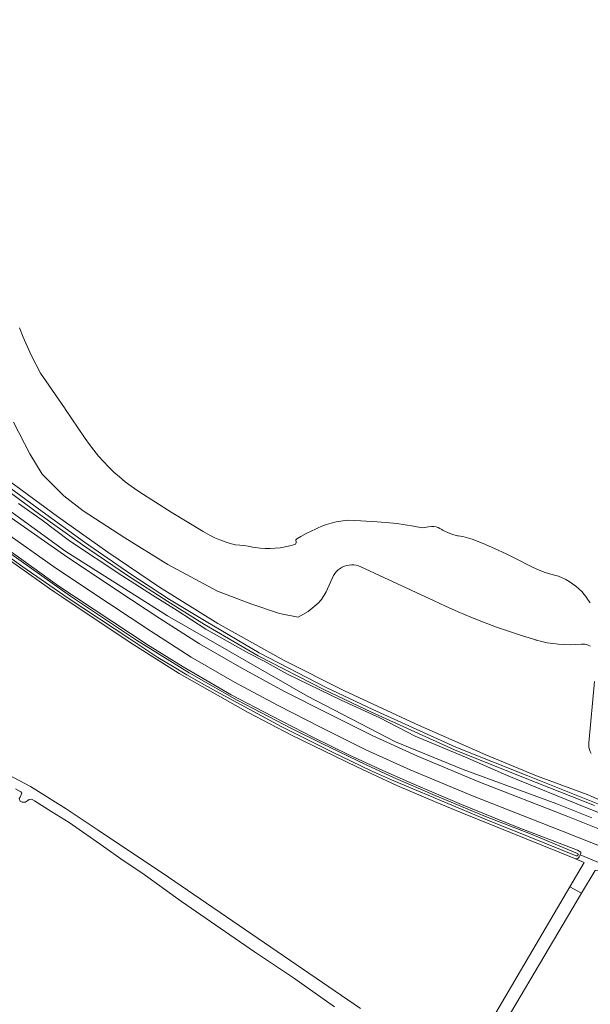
# Model space of a CAD drawing. Header units: metres. Extents: x 178952 to 185583, y 415201 to 419317.
# Tile 81 of 165: x 182830 to 182994, y 417019 to 417302. Entities that reach past the tile are written whole.
import ezdxf

# ---------------------------------------------------------------- set-up
doc = ezdxf.new("R2010")
doc.units = ezdxf.units.M
for name, color, linetype, lineweight in [('B-XX-GR-BEPLANTING_CULTUUR_BOSPLANTSOEN-GV', 253, 'Continuous', 18), ('B-XX-GR-BOUWLAND-GV', 253, 'Continuous', 13), ('B-XX-GR-GRAS-GV', 253, 'Continuous', 13), ('B-XX-GR-HAAG-GV', 253, 'Continuous', 13), ('B-XX-OG-TERREIN_CULTUURSCHEIDING-GV', 253, 'Continuous', 18), ('B-XX-OG-TERREIN_ONBEGROEID-GV', 253, 'Continuous', 18), ('B-XX-OG-WATER-GV', 253, 'Continuous', 18), ('B-XX-OG-WATER_GREPPEL-GV', 253, 'Continuous', 18), ('B-XX-OG-WATER_SLOOT-GV', 253, 'Continuous', 18), ('B-XX-OG-WEG-GV', 253, 'Continuous', 18), ('B-XX-VH-VERHARDING_ASFALT-GV', 251, 'Continuous', 18)]:
    doc.layers.add(name, color=color, linetype=linetype, lineweight=lineweight)

msp = doc.modelspace()

# ---------------------------------------------------------------- linework, layer by layer
at = {"layer": 'B-XX-GR-BEPLANTING_CULTUUR_BOSPLANTSOEN-GV'}
msp.add_lwpolyline([(182991.557, 417051.312), (182988.195, 417053.166), (182956.353, 416998.893), (182955.95, 416998.27), (182959.404, 416996.145), (182961.183, 416998.759), (182960.625, 416999.094)], close=True, dxfattribs=at)
at = {"layer": 'B-XX-GR-BOUWLAND-GV'}
msp.add_lwpolyline([(182995.418, 417057.831), (182991.557, 417051.312), (182960.625, 416999.094), (182961.183, 416998.759), (182965.247, 416996.322), (182981.054, 416986.844), (182983.435, 416983.828), (183011.16, 416915.75)], dxfattribs=at)
at = {"layer": 'B-XX-GR-GRAS-GV'}
for points in [[(182956.353, 416998.893), (182988.195, 417053.166), (182992.297, 417060.158), (182989.81, 417061.17), (182989.56, 417061.272), (182957.189, 417074.44), (182949.991, 417077.368), (182938.556, 417082.264), (182927.04, 417087.567), (182908.248, 417096.72), (182895.827, 417103.207), (182876.03, 417114.46), (182862.007, 417123.34), (182842.39, 417136.394), (182840.332, 417137.764), (182838.808, 417138.842), (182817.969, 417153.584)], [(182826.9, 417085.38), (182833.417, 417081.969), (182843.611, 417075.499), (182852.551, 417069.571), (182872.982, 417055.946), (182928.117, 417018.216)], [(182920.649, 417018.697), (182908.863, 417027.019), (182897.71, 417034.426), (182876.702, 417048.971), (182865.307, 417057.155), (182859.966, 417060.746), (182854.319, 417064.703), (182844.493, 417071.59), (182839.564, 417074.689), (182834.589, 417077.817), (182833.847, 417078.239), (182833.617, 417078.285), (182833.014, 417078.201), (182831.93, 417077.494), (182830.982, 417077.478), (182830.383, 417077.776), (182830.188, 417078.484), (182830.445, 417078.936), (182830.87, 417080.059), (182830.658, 417080.436), (182829.103, 417081.32)]]:
    msp.add_lwpolyline(points, dxfattribs=at)
at = {"layer": 'B-XX-GR-HAAG-GV'}
for points in [[(182658.298, 417275.982), (182659.001, 417274.761), (182706.68, 417240.56), (182781.6, 417192.79), (182805.251, 417176.854), (182812.35, 417172.07), (182843.5, 417149.46), (182872.68, 417130.93), (182912.89, 417107.9), (182938.15, 417094.79), (182957.51, 417086.81), (182984.48, 417076.96), (182994.488, 417072.952)], [(183012.425, 417068.096), (182992.74, 417075.929), (182970.692, 417084.972), (182958.267, 417090.402), (182943.773, 417096.429), (182933.632, 417101.66), (182922.586, 417106.762), (182907.118, 417114.213), (182900.408, 417117.916), (182895.912, 417120.263), (182883.67, 417127.176), (182875.473, 417132.467), (182868.387, 417136.897), (182859.601, 417142.544), (182844.606, 417152.562), (182836.767, 417158.472), (182829.968, 417163.198)]]:
    msp.add_lwpolyline(points, dxfattribs=at)
at = {"layer": 'B-XX-OG-TERREIN_CULTUURSCHEIDING-GV'}
for points in [[(182994.084, 417122.219), (182993.584, 417122.496), (182993.05, 417122.7), (182992.492, 417122.828), (182991.922, 417122.877), (182991.53, 417122.864), (182989.889, 417122.731), (182988.245, 417122.678), (182986.599, 417122.705), (182984.957, 417122.812), (182983.322, 417122.998), (182981.698, 417123.264), (182980.089, 417123.608), (182978.498, 417124.031), (182978.416, 417124.055), (182974.63, 417125.216), (182970.868, 417126.454), (182967.132, 417127.768), (182963.423, 417129.157), (182959.743, 417130.621), (182956.094, 417132.158), (182952.476, 417133.77), (182949.216, 417135.297), (182928.186, 417145.069), (182927.555, 417145.321), (182926.885, 417145.503), (182926.199, 417145.608), (182925.505, 417145.632), (182924.813, 417145.577), (182924.132, 417145.442), (182923.471, 417145.23), (182922.839, 417144.944), (182922.244, 417144.587), (182921.694, 417144.163), (182921.196, 417143.679), (182920.757, 417143.142), (182920.383, 417142.557), (182918.258, 417137.845), (182916.901, 417135.631), (182915.966, 417134.593), (182913.067, 417132.179), (182910.229, 417130.611), (182904.873, 417131.676), (182896.631, 417134.415), (182887.04, 417138.088), (182872.813, 417145.698), (182860.494, 417153.336), (182848.553, 417161.17), (182842.958, 417165.474), (182836.763, 417171.676), (182833.243, 417177.537), (182828.531, 417186.622)], [(182823.978, 417172.06), (182841.139, 417159.534), (182855.595, 417149.258), (182870.43, 417139.178), (182887.178, 417128.745), (182906.217, 417118.154), (182923.511, 417109.446), (182943.849, 417099.914), (182964.024, 417091.045), (182978.636, 417085.016), (182993.156, 417079.685), (183015.031, 417070.205)], [(182994.328, 417091.444), (182994.032, 417092.008), (182993.808, 417092.606), (182993.661, 417093.226), (182993.592, 417093.861), (182993.604, 417094.498), (182995.29, 417112.074)]]:
    msp.add_lwpolyline(points, dxfattribs=at)
msp.add_lwpolyline([(182996.518, 417059.331), (182996.893, 417059.951), (182991.098, 417062.305), (182991.044, 417062.178), (182990.798, 417061.744), (182990.686, 417061.511), (182990.509, 417061.324), (182990.283, 417061.199), (182990.03, 417061.149), (182989.81, 417061.17), (182992.297, 417060.158), (182988.195, 417053.166), (182991.557, 417051.312), (182995.418, 417057.831), (182997.641, 417058.165), (182996.924, 417058.545), (182996.652, 417058.743)], close=True, dxfattribs=at)
at = {"layer": 'B-XX-OG-TERREIN_ONBEGROEID-GV'}
for points in [[(182658.298, 417275.982), (182659.001, 417274.761), (182706.68, 417240.56), (182781.6, 417192.79), (182805.251, 417176.854), (182812.35, 417172.07), (182843.5, 417149.46), (182872.68, 417130.93), (182912.89, 417107.9), (182938.15, 417094.79), (182957.51, 417086.81), (182984.48, 417076.96), (182994.488, 417072.952)], [(183012.425, 417068.096), (182992.74, 417075.929), (182970.692, 417084.972), (182958.267, 417090.402), (182943.773, 417096.429), (182933.632, 417101.66), (182922.586, 417106.762), (182907.118, 417114.213), (182900.408, 417117.916), (182895.912, 417120.263), (182883.67, 417127.176), (182875.473, 417132.467), (182868.387, 417136.897), (182859.601, 417142.544), (182844.606, 417152.562), (182836.767, 417158.472), (182829.968, 417163.198)]]:
    msp.add_lwpolyline(points, dxfattribs=at)
at = {"layer": 'B-XX-OG-WATER-GV', "flags": 128}
for points in [[(182830.218, 417213.721), (182831.275, 417211.053), (182832.405, 417208.416), (182833.609, 417205.811), (182834.885, 417203.241), (182836.232, 417200.707), (182837.814, 417198.435), (182843.354, 417190.387), (182843.435, 417190.269), (182848.909, 417182.175), (182849.057, 417181.955), (182850.284, 417180.216), (182851.575, 417178.526), (182852.929, 417176.884), (182854.344, 417175.295), (182855.817, 417173.76), (182857.347, 417172.282), (182858.931, 417170.862), (182860.568, 417169.503), (182862.255, 417168.206), (182863.221, 417167.555), (182864.742, 417166.539), (182869.226, 417163.609), (182873.748, 417160.748), (182878.317, 417157.953), (182882.928, 417155.227), (182883.588, 417154.823), (182884.942, 417154.064), (182886.334, 417153.375), (182887.759, 417152.76), (182889.213, 417152.218), (182890.694, 417151.753), (182892.197, 417151.364), (182893.426, 417151.316), (182894.654, 417151.188), (182895.871, 417150.98), (182897.073, 417150.695), (182897.826, 417150.573), (182899.259, 417150.404), (182900.698, 417150.315), (182902.141, 417150.306), (182903.582, 417150.377), (182905.017, 417150.527), (182906.441, 417150.757), (182907.85, 417151.065), (182909.24, 417151.451), (182909.404, 417151.567), (182909.56, 417151.765), (182909.647, 417152.001), (182909.656, 417152.252), (182909.591, 417152.371), (182909.548, 417152.584), (182909.583, 417152.799), (182909.693, 417152.987), (182909.863, 417153.123), (182910.937, 417153.753), (182912.531, 417154.61), (182914.161, 417155.395), (182914.993, 417155.762), (182915.734, 417156.127), (182917.028, 417156.692), (182918.351, 417157.183), (182919.699, 417157.599), (182921.07, 417157.937), (182922.457, 417158.197), (182923.003, 417158.278), (182924.406, 417158.428), (182928.235, 417158.258), (182932.887, 417157.978), (182937.534, 417157.619), (182938.486, 417157.478), (182943.31, 417156.718), (182945.788, 417156.296), (182947.622, 417156.508), (182948.468, 417156.632), (182948.567, 417156.635), (182949.17, 417156.608), (182949.765, 417156.502), (182950.341, 417156.318), (182950.887, 417156.06), (182951.395, 417155.732), (182951.669, 417155.581), (182952.697, 417155.07), (182953.759, 417154.632), (182954.848, 417154.27), (182955.959, 417153.984), (182956.104, 417153.962), (182957.456, 417153.719), (182958.791, 417153.398), (182960.105, 417153), (182963.269, 417151.708), (182966.58, 417150.272), (182969.858, 417148.763), (182973.102, 417147.182), (182976.31, 417145.53), (182977.603, 417144.88), (182979.163, 417144.18), (182980.754, 417143.553), (182982.373, 417143.001), (182982.686, 417142.94), (182983.805, 417142.672), (182984.904, 417142.327), (182985.975, 417141.906), (182987.015, 417141.412), (182988.018, 417140.847), (182988.979, 417140.213), (182989.894, 417139.515), (182990.759, 417138.754), (182991.568, 417137.936), (182992.319, 417137.063), (182993.007, 417136.14), (182993.052, 417136.074), (182993.67, 417135.103), (182994.049, 417134.687)], [(182822.375, 417170.158), (182836.112, 417160.104), (182848.297, 417151.338), (182861.229, 417142.593), (182872.785, 417135.116), (182883.324, 417128.468), (182898.741, 417119.524), (182917.718, 417109.71), (182931.243, 417103.295), (182955.084, 417092.536), (182975.378, 417084.376), (182995.228, 417076.49)], [(182996.666, 417076.83), (182976.107, 417084.992), (182955.45, 417093.28), (182931.591, 417104.097), (182918.23, 417110.348), (182899.007, 417120.339), (182883.848, 417129.347), (182873.249, 417135.682), (182862.18, 417142.973), (182848.887, 417152.174), (182836.713, 417160.933), (182822.97, 417170.991)], [(182805.124, 417163.775), (182831.191, 417145.041), (182844.234, 417136.058), (182861.854, 417124.339), (182865.897, 417121.656), (182869.984, 417119.041), (182874.114, 417116.493), (182878.284, 417114.014), (182882.496, 417111.603), (182886.789, 417109.24), (182905.5, 417099.133), (182920.067, 417091.856), (182930.935, 417086.583), (182936.987, 417083.915), (182943.067, 417081.31), (182949.173, 417078.77), (182949.507, 417078.633), (182963.835, 417072.563), (182976.541, 417067.511), (182990.031, 417062.047), (182990.205, 417062.02), (182990.373, 417062.07), (182990.502, 417062.19), (182990.565, 417062.354), (182990.55, 417062.529), (182990.46, 417062.679), (182990.35, 417062.76), (182976.891, 417068.384), (182963.926, 417073.378), (182949.506, 417079.418), (182937.574, 417084.575), (182929.748, 417088.185), (182921.956, 417091.869), (182916.963, 417094.276), (182908.322, 417098.65), (182899.717, 417103.096), (182892.703, 417106.787), (182878.929, 417114.634), (182863.779, 417124.006), (182844.917, 417136.662), (182827.769, 417148.765)]]:
    msp.add_lwpolyline(points, dxfattribs=at)
at = {"layer": 'B-XX-OG-WATER_GREPPEL-GV'}
for points in [[(182928.117, 417018.216), (182872.982, 417055.946), (182852.551, 417069.571), (182843.611, 417075.499), (182833.417, 417081.969), (182826.9, 417085.38)], [(182829.103, 417081.32), (182830.658, 417080.436), (182830.87, 417080.059), (182830.445, 417078.936), (182830.188, 417078.484), (182830.383, 417077.776), (182830.982, 417077.478), (182831.93, 417077.494), (182833.014, 417078.201), (182833.617, 417078.285), (182833.847, 417078.239), (182834.589, 417077.817), (182839.564, 417074.689), (182844.493, 417071.59), (182854.319, 417064.703), (182859.966, 417060.746), (182865.307, 417057.155), (182876.702, 417048.971), (182897.71, 417034.426), (182908.863, 417027.019), (182920.649, 417018.697)]]:
    msp.add_lwpolyline(points, dxfattribs=at)
at = {"layer": 'B-XX-OG-WATER_SLOOT-GV'}
for points in [[(182994.049, 417134.687), (182993.67, 417135.103), (182993.052, 417136.074), (182993.007, 417136.14), (182992.319, 417137.063), (182991.568, 417137.936), (182990.759, 417138.754), (182989.894, 417139.515), (182988.979, 417140.213), (182988.018, 417140.847), (182987.015, 417141.412), (182985.975, 417141.906), (182984.904, 417142.327), (182983.805, 417142.672), (182982.686, 417142.94), (182982.373, 417143.001), (182980.754, 417143.553), (182979.163, 417144.18), (182977.603, 417144.88), (182976.31, 417145.53), (182973.102, 417147.182), (182969.858, 417148.763), (182966.58, 417150.272), (182963.269, 417151.708), (182960.105, 417153), (182958.791, 417153.398), (182957.456, 417153.719), (182956.104, 417153.962), (182955.959, 417153.984), (182954.848, 417154.27), (182953.759, 417154.632), (182952.697, 417155.07), (182951.669, 417155.581), (182951.395, 417155.732), (182950.887, 417156.06), (182950.341, 417156.318), (182949.765, 417156.502), (182949.17, 417156.608), (182948.567, 417156.635), (182948.468, 417156.632), (182947.622, 417156.508), (182945.788, 417156.296), (182943.31, 417156.718), (182938.486, 417157.478), (182937.534, 417157.619), (182932.887, 417157.978), (182928.235, 417158.258), (182924.406, 417158.428), (182923.003, 417158.278), (182922.457, 417158.197), (182921.07, 417157.937), (182919.699, 417157.599), (182918.351, 417157.183), (182917.028, 417156.692), (182915.734, 417156.127), (182914.993, 417155.762), (182914.161, 417155.395), (182912.531, 417154.61), (182910.937, 417153.753), (182909.863, 417153.123), (182909.693, 417152.987), (182909.583, 417152.799), (182909.548, 417152.584), (182909.591, 417152.371), (182909.656, 417152.252), (182909.647, 417152.001), (182909.56, 417151.765), (182909.404, 417151.567), (182909.24, 417151.451), (182907.85, 417151.065), (182906.441, 417150.757), (182905.017, 417150.527), (182903.582, 417150.377), (182902.141, 417150.306), (182900.698, 417150.315), (182899.259, 417150.404), (182897.826, 417150.573), (182897.073, 417150.695), (182895.871, 417150.98), (182894.654, 417151.188), (182893.426, 417151.316), (182892.197, 417151.364), (182890.694, 417151.753), (182889.213, 417152.218), (182887.759, 417152.76), (182886.334, 417153.375), (182884.942, 417154.064), (182883.588, 417154.823), (182882.928, 417155.227), (182878.317, 417157.953), (182873.748, 417160.748), (182869.226, 417163.609), (182864.742, 417166.539), (182863.221, 417167.555), (182862.255, 417168.206), (182860.568, 417169.503), (182858.931, 417170.862), (182857.347, 417172.282), (182855.817, 417173.76), (182854.344, 417175.295), (182852.929, 417176.884), (182851.575, 417178.526), (182850.284, 417180.216), (182849.057, 417181.955), (182848.909, 417182.175), (182843.435, 417190.269), (182843.354, 417190.387), (182837.814, 417198.435), (182836.232, 417200.707), (182834.885, 417203.241), (182833.609, 417205.811), (182832.405, 417208.416), (182831.275, 417211.053), (182830.218, 417213.721)], [(182828.531, 417186.622), (182833.243, 417177.537), (182836.763, 417171.676), (182842.958, 417165.474), (182848.553, 417161.17), (182860.494, 417153.336), (182872.813, 417145.698), (182887.04, 417138.088), (182896.631, 417134.415), (182904.873, 417131.676), (182910.229, 417130.611), (182913.067, 417132.179), (182915.966, 417134.593), (182916.901, 417135.631), (182918.258, 417137.845), (182920.383, 417142.557), (182920.757, 417143.142), (182921.196, 417143.679), (182921.694, 417144.163), (182922.244, 417144.587), (182922.839, 417144.944), (182923.471, 417145.23), (182924.132, 417145.442), (182924.813, 417145.577), (182925.505, 417145.632), (182926.199, 417145.608), (182926.885, 417145.503), (182927.555, 417145.321), (182928.186, 417145.069), (182949.216, 417135.297), (182952.476, 417133.77), (182956.094, 417132.158), (182959.743, 417130.621), (182963.423, 417129.157), (182967.132, 417127.768), (182970.868, 417126.454), (182974.63, 417125.216), (182978.416, 417124.055), (182978.498, 417124.031), (182980.089, 417123.608), (182981.698, 417123.264), (182983.322, 417122.998), (182984.957, 417122.812), (182986.599, 417122.705), (182988.245, 417122.678), (182989.889, 417122.731), (182991.53, 417122.864), (182991.922, 417122.877), (182992.492, 417122.828), (182993.05, 417122.7), (182993.584, 417122.496), (182994.084, 417122.219)], [(183015.031, 417070.205), (182993.156, 417079.685), (182978.636, 417085.016), (182964.024, 417091.045), (182943.849, 417099.914), (182923.511, 417109.446), (182906.217, 417118.154), (182887.178, 417128.745), (182870.43, 417139.178), (182855.595, 417149.258), (182841.139, 417159.534), (182823.978, 417172.06)], [(182995.228, 417076.49), (182975.378, 417084.376), (182955.084, 417092.536), (182931.243, 417103.295), (182917.718, 417109.71), (182898.741, 417119.524), (182883.324, 417128.468), (182872.785, 417135.116), (182861.229, 417142.593), (182848.297, 417151.338), (182836.112, 417160.104), (182822.375, 417170.158)], [(182822.97, 417170.991), (182836.713, 417160.933), (182848.887, 417152.174), (182862.18, 417142.973), (182873.249, 417135.682), (182883.848, 417129.347), (182899.007, 417120.339), (182918.23, 417110.348), (182931.591, 417104.097), (182955.45, 417093.28), (182976.107, 417084.992), (182996.666, 417076.83)], [(182827.769, 417148.765), (182844.917, 417136.662), (182863.779, 417124.006), (182878.929, 417114.634), (182892.703, 417106.787), (182899.717, 417103.096), (182908.322, 417098.65), (182916.963, 417094.276), (182921.956, 417091.869), (182929.748, 417088.185), (182937.574, 417084.575), (182949.506, 417079.418), (182963.926, 417073.378), (182976.891, 417068.384), (182990.35, 417062.76), (182990.46, 417062.679), (182990.55, 417062.529), (182990.565, 417062.354), (182990.502, 417062.19), (182990.373, 417062.07), (182990.205, 417062.02), (182990.031, 417062.047), (182976.541, 417067.511), (182963.835, 417072.563), (182949.507, 417078.633), (182949.173, 417078.77), (182943.067, 417081.31), (182936.987, 417083.915), (182930.935, 417086.583), (182920.067, 417091.856), (182905.5, 417099.133), (182886.789, 417109.24), (182882.496, 417111.603), (182878.284, 417114.014), (182874.114, 417116.493), (182869.984, 417119.041), (182865.897, 417121.656), (182861.854, 417124.339), (182844.234, 417136.058), (182831.191, 417145.041), (182805.124, 417163.775)], [(182829.968, 417163.198), (182836.767, 417158.472), (182844.606, 417152.562), (182859.601, 417142.544), (182868.387, 417136.897), (182875.473, 417132.467), (182883.67, 417127.176), (182895.912, 417120.263), (182900.408, 417117.916), (182907.118, 417114.213), (182922.586, 417106.762), (182933.632, 417101.66), (182943.773, 417096.429), (182958.267, 417090.402), (182970.692, 417084.972), (182992.74, 417075.929), (183012.425, 417068.096)], [(182817.969, 417153.584), (182838.808, 417138.842), (182840.332, 417137.764), (182842.39, 417136.394), (182862.007, 417123.34), (182876.03, 417114.46), (182895.827, 417103.207), (182908.248, 417096.72), (182927.04, 417087.567), (182938.556, 417082.264), (182949.991, 417077.368), (182957.189, 417074.44), (182989.56, 417061.272), (182989.81, 417061.17), (182990.03, 417061.149), (182990.283, 417061.199), (182990.509, 417061.324), (182990.686, 417061.511), (182990.798, 417061.744), (182991.044, 417062.178), (182991.098, 417062.305), (182991.321, 417062.833), (182991.336, 417063.112), (182990.34, 417063.63), (182972.873, 417070.404), (182957.04, 417076.775), (182942.683, 417082.882), (182933.685, 417086.897), (182924.748, 417091.021), (182914.573, 417095.992), (182902.767, 417102.13), (182890.981, 417108.304), (182877.212, 417116.37), (182867.137, 417122.527), (182841.56, 417139.504), (182827.131, 417149.857)], [(182995.29, 417112.074), (182993.604, 417094.498), (182993.592, 417093.861), (182993.661, 417093.226), (182993.808, 417092.606), (182994.032, 417092.008), (182994.328, 417091.444)]]:
    msp.add_lwpolyline(points, dxfattribs=at)
at = {"layer": 'B-XX-OG-WEG-GV'}
for points in [[(182840.679, 417144.702), (182825.23, 417155.542), (182801.6, 417172.461), (182792.369, 417178.752), (182782.62, 417185.071), (182751.419, 417204.541), (182735.25, 417214.871), (182719.319, 417225.242), (182703.44, 417235.991), (182688.06, 417246.692), (182634.861, 417284.463), (182609.659, 417302.202)], [(182994.488, 417072.952), (182984.48, 417076.96), (182957.51, 417086.81), (182938.15, 417094.79), (182912.89, 417107.9), (182872.68, 417130.93), (182843.5, 417149.46), (182812.35, 417172.07), (182805.251, 417176.854), (182804.127, 417176.121), (182804.229, 417176.052), (182827.889, 417159.172), (182843.169, 417148.401), (182858.45, 417138.152), (182870.469, 417130.222), (182881.919, 417122.9), (182894, 417115.901), (182906.329, 417109.27), (182919.029, 417102.8), (182931.429, 417096.621), (182944.258, 417090.732), (182962.078, 417083.311), (182987.579, 417073.342), (183000, 417068.365)], [(182827.131, 417149.857), (182841.56, 417139.504), (182867.137, 417122.527), (182877.212, 417116.37), (182890.981, 417108.304), (182902.767, 417102.13), (182914.573, 417095.992), (182924.748, 417091.021), (182933.685, 417086.897), (182942.683, 417082.882), (182957.04, 417076.775), (182972.873, 417070.404), (182990.34, 417063.63), (182991.336, 417063.112), (182991.321, 417062.833), (182991.098, 417062.305), (182996.893, 417059.951)], [(182999.998, 417063.53), (182985.779, 417069.241), (182960.269, 417079.251), (182942.3, 417086.702), (182929.62, 417092.532), (182916.8, 417098.931), (182904.239, 417105.342), (182891.919, 417111.97), (182879.52, 417119.141), (182867.93, 417126.56), (182856.019, 417134.382), (182840.679, 417144.702)]]:
    msp.add_lwpolyline(points, dxfattribs=at)
at = {"layer": 'B-XX-VH-VERHARDING_ASFALT-GV'}
for points in [[(182609.659, 417302.202), (182634.861, 417284.463), (182688.06, 417246.692), (182703.44, 417235.991), (182719.319, 417225.242), (182735.25, 417214.871), (182751.419, 417204.541), (182782.62, 417185.071), (182792.369, 417178.752), (182801.6, 417172.461), (182825.23, 417155.542), (182840.679, 417144.702), (182856.019, 417134.382), (182867.93, 417126.56), (182879.52, 417119.141), (182891.919, 417111.97), (182904.239, 417105.342), (182916.8, 417098.931), (182929.62, 417092.532), (182942.3, 417086.702), (182960.269, 417079.251), (182985.779, 417069.241), (182999.998, 417063.53)], [(183000, 417068.365), (182987.579, 417073.342), (182962.078, 417083.311), (182944.258, 417090.732), (182931.429, 417096.621), (182919.029, 417102.8), (182906.329, 417109.27), (182894, 417115.901), (182881.919, 417122.9), (182870.469, 417130.222), (182858.45, 417138.152), (182843.169, 417148.401), (182827.889, 417159.172), (182804.229, 417176.052), (182804.127, 417176.121), (182795.02, 417182.312), (182785.04, 417188.792), (182769.349, 417198.672)]]:
    msp.add_lwpolyline(points, dxfattribs=at)

doc.saveas('drawing.dxf')
